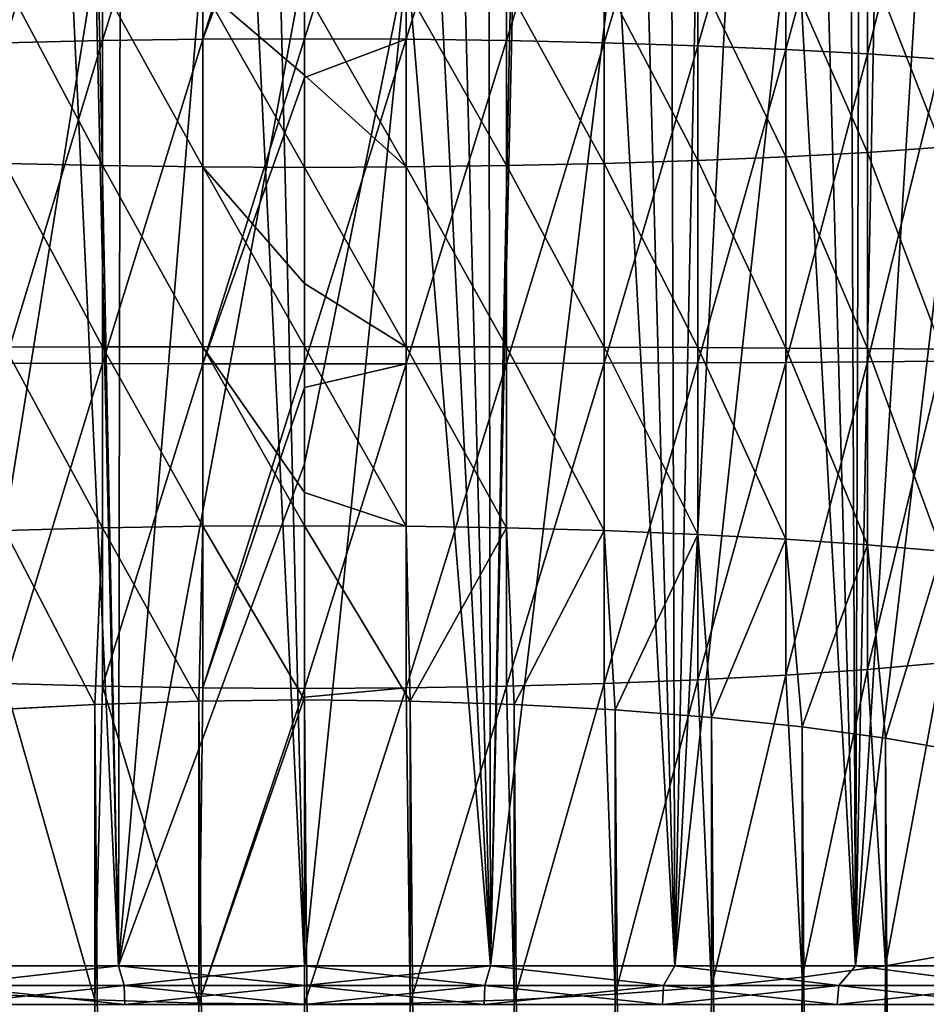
# Model space of a CAD drawing. Header units: metres. Extents: x -109 to 109, y -314 to 82.
# Tile 82 of 191: x -4 to 9, y -55 to -40. Entities that reach past the tile are written whole.
import ezdxf

# ---------------------------------------------------------------- set-up
doc = ezdxf.new("R2010")
doc.units = ezdxf.units.M
doc.layers.add('solid_504261_XXX', color=7, linetype='CONTINUOUS')

msp = doc.modelspace()

# ---------------------------------------------------------------- linework, layer by layer
at = {"layer": 'solid_504261_XXX'}
for points in [[(0, 0, 212.719498), (-1.336795, 0, 212.687759), (0, -54.5, 212.719498)], [(2.761386, -54.5, 212.583847), (0, 0, 212.719498), (0, -54.5, 212.719498)], [(2.761386, -54.5, 212.583847), (1.336795, 0, 212.687759), (0, 0, 212.719498)], [(8.17804, -54.5, 211.506409), (7.950144, 0, 211.574478), (6.648902, 0, 211.92366)], [(8.17804, -54.5, 211.506409), (9.233409, 0, 211.163422), (7.950144, 0, 211.574478)], [(8.17804, -54.5, 211.506409), (10.781148, -54.5, 210.574997), (9.233409, 0, 211.163422)], [(-5.333279, 0, 212.210083), (-5.496177, -54.5, 212.178177), (-2.761385, -54.5, 212.583847)], [(-4.006996, 0, 212.43309), (-5.333279, 0, 212.210083), (-2.761385, -54.5, 212.583847)], [(-2.673464, 0, 212.592361), (-4.006996, 0, 212.43309), (-2.761385, -54.5, 212.583847)], [(-2.673464, 0, 212.592361), (-2.761385, -54.5, 212.583847), (0, -54.5, 212.719498)], [(-1.336795, 0, 212.687759), (-2.673464, 0, 212.592361), (0, -54.5, 212.719498)], [(2.761386, -54.5, 212.583847), (2.673464, 0, 212.592361), (1.336795, 0, 212.687759)], [(2.761386, -54.5, 212.583847), (4.006996, 0, 212.43309), (2.673464, 0, 212.592361)], [(2.761386, -54.5, 212.583847), (5.496179, -54.5, 212.178177), (4.006996, 0, 212.43309)], [(5.496179, -54.5, 212.178177), (5.333279, 0, 212.210083), (4.006996, 0, 212.43309)], [(5.496179, -54.5, 212.178177), (6.648902, 0, 211.92366), (5.333279, 0, 212.210083)], [(5.496179, -54.5, 212.178177), (8.17804, -54.5, 211.506409), (6.648902, 0, 211.92366)], [(-4.446262, -40.804859, -1.515001), (-4.446262, -36.077625, -0.969036), (-2.998006, -36.010014, -1.397311)], [(-2.998006, -40.773071, -1.947413), (-4.446262, -40.804859, -1.515001), (-2.998006, -36.010014, -1.397311)], [(-2.998006, -40.773071, -1.947413), (-2.998006, -36.010014, -1.397311), (-1.509208, -35.969078, -1.656615)], [(-1.509208, -40.753822, -2.209222), (-2.998006, -40.773071, -1.947413), (-1.509208, -35.969078, -1.656615)], [(-1.509208, -40.753822, -2.209222), (-1.509208, -35.969078, -1.656615), (0, -35.955368, -1.743441)], [(0, -36.745739, -1.862644), (-1.509208, -40.753822, -2.209222), (0, -35.955368, -1.743441)], [(1.509208, -35.969078, -1.656615), (0, -40.747375, -2.296886), (0, -36.745739, -1.862644)], [(1.509208, -40.753822, -2.209222), (0, -40.747375, -2.296886), (1.509208, -35.969078, -1.656615)], [(1.509208, -40.753822, -2.209222), (1.509208, -35.969078, -1.656615), (2.998006, -36.010014, -1.397311)], [(2.998006, -40.773071, -1.947413), (1.509208, -40.753822, -2.209222), (2.998006, -36.010014, -1.397311)], [(2.998006, -40.773071, -1.947413), (2.998006, -36.010014, -1.397311), (4.446262, -36.077625, -0.969036)], [(4.446262, -40.804859, -1.515001), (2.998006, -40.773071, -1.947413), (4.446262, -36.077625, -0.969036)], [(4.446262, -40.804859, -1.515001), (4.446262, -36.077625, -0.969036), (5.834389, -36.171001, -0.377582)], [(5.834389, -40.848763, -0.917833), (4.446262, -40.804859, -1.515001), (5.834389, -36.171001, -0.377582)], [(5.834389, -40.848763, -0.917833), (5.834389, -36.171001, -0.377582), (7.143617, -36.288876, 0.369053)], [(7.143617, -40.904186, -0.163984), (5.834389, -40.848763, -0.917833), (7.143617, -36.288876, 0.369053)], [(7.143617, -40.904186, -0.163984), (7.143617, -36.288876, 0.369053), (8.356239, -36.429653, 1.260773)], [(8.356239, -40.970379, 0.736349), (7.143617, -40.904186, -0.163984), (8.356239, -36.429653, 1.260773)], [(8.356239, -40.970379, 0.736349), (8.356239, -36.429653, 1.260773), (9.455857, -36.591434, 2.285518)], [(9.455857, -41.046444, 1.770994), (8.356239, -40.970379, 0.736349), (9.455857, -36.591434, 2.285518)], [(0, -36.745739, -1.862644), (0, -40.747375, -2.296886), (-1.509208, -40.753822, -2.209222)], [(10.222712, -37.194386, 158.294647), (10.781144, -54.5, 158.518997), (8.178037, -54.5, 157.587601)], [(9.221015, -37.599957, 157.926285), (10.222712, -37.194386, 158.294647), (8.178037, -54.5, 157.587601)], [(8.229152, -37.967335, 157.603149), (9.221015, -37.599957, 157.926285), (8.178037, -54.5, 157.587601)], [(7.264324, -38.296284, 157.327164), (8.229152, -37.967335, 157.603149), (8.178037, -54.5, 157.587601)], [(7.264324, -38.296284, 157.327164), (8.178037, -54.5, 157.587601), (5.496177, -54.5, 156.915833)], [(6.335905, -38.585888, 157.096207), (7.264324, -38.296284, 157.327164), (5.496177, -54.5, 156.915833)], [(4.630689, -39.051628, 156.757675), (6.335905, -38.585888, 157.096207), (5.496177, -54.5, 156.915833)], [(-4.628371, -39.052204, 156.757294), (-3.068754, -39.36438, 156.54213), (-5.496179, -54.5, 156.915833)], [(4.630689, -39.051628, 156.757675), (5.496177, -54.5, 156.915833), (2.761385, -54.5, 156.510162)], [(3.071137, -39.364002, 156.542389), (4.630689, -39.051628, 156.757675), (2.761385, -54.5, 156.510162)], [(-3.068754, -39.36438, 156.54213), (-2.761386, -54.5, 156.510162), (-5.496179, -54.5, 156.915833)], [(-3.068754, -39.36438, 156.54213), (-1.5205, -39.547657, 156.415558), (-2.761386, -54.5, 156.510162)], [(1.523356, -39.547436, 156.41571), (3.071137, -39.364002, 156.542389), (2.761385, -54.5, 156.510162)], [(9.455857, -42.35466, 19.565252), (9.455857, -39.373795, 19.909521), (8.356239, -39.535572, 20.934267)], [(-1.5205, -39.547657, 156.415558), (0, -39.607105, 156.374496), (-2.761386, -54.5, 156.510162)], [(1.523356, -39.547436, 156.41571), (0, -54.5, 156.374496), (0, -47.053555, 156.374496)], [(1.523356, -39.547436, 156.41571), (2.761385, -54.5, 156.510162), (0, -54.5, 156.374496)], [(1.523356, -39.547436, 156.41571), (0, -47.053555, 156.374496), (0, -39.607105, 156.374496)], [(8.356239, -42.430725, 20.599895), (8.356239, -39.535572, 20.934267), (7.143617, -39.676353, 21.825987)], [(8.356239, -42.430725, 20.599895), (9.455857, -42.35466, 19.565252), (8.356239, -39.535572, 20.934267)], [(0, -39.607105, 156.374496), (0, -47.053555, 156.374496), (-2.761386, -54.5, 156.510162)], [(7.143617, -42.496918, 21.500229), (7.143617, -39.676353, 21.825987), (5.834389, -39.794228, 22.572622)], [(7.143617, -42.496918, 21.500229), (8.356239, -42.430725, 20.599895), (7.143617, -39.676353, 21.825987)], [(5.834389, -42.552338, 22.254078), (5.834389, -39.794228, 22.572622), (4.446262, -39.8876, 23.164076)], [(5.834389, -42.552338, 22.254078), (7.143617, -42.496918, 21.500229), (5.834389, -39.794228, 22.572622)], [(-2.998006, -42.628033, 23.283659), (-2.998006, -39.955215, 23.592352), (-4.446262, -39.8876, 23.164076)], [(-4.446262, -42.596241, 22.851246), (-2.998006, -42.628033, 23.283659), (-4.446262, -39.8876, 23.164076)], [(-1.509208, -42.647282, 23.545467), (-1.509208, -39.996151, 23.851654), (-2.998006, -39.955215, 23.592352)], [(-2.998006, -42.628033, 23.283659), (-1.509208, -42.647282, 23.545467), (-2.998006, -39.955215, 23.592352)], [(0, -41.285027, 23.763372), (0, -40.009857, 23.93848), (-1.509208, -39.996151, 23.851654)], [(0, -42.653725, 23.633131), (0, -41.285027, 23.763372), (-1.509208, -39.996151, 23.851654)], [(-1.509208, -42.647282, 23.545467), (0, -42.653725, 23.633131), (-1.509208, -39.996151, 23.851654)], [(1.509208, -42.647282, 23.545467), (1.509208, -39.996151, 23.851654), (0, -40.009857, 23.93848)], [(1.509208, -42.647282, 23.545467), (0, -40.009857, 23.93848), (0, -41.285027, 23.763372)], [(2.998006, -42.628033, 23.283659), (2.998006, -39.955215, 23.592352), (1.509208, -39.996151, 23.851654)], [(1.509208, -42.647282, 23.545467), (2.998006, -42.628033, 23.283659), (1.509208, -39.996151, 23.851654)], [(4.446262, -42.596241, 22.851246), (4.446262, -39.8876, 23.164076), (2.998006, -39.955215, 23.592352)], [(2.998006, -42.628033, 23.283659), (4.446262, -42.596241, 22.851246), (2.998006, -39.955215, 23.592352)], [(4.446262, -42.596241, 22.851246), (5.834389, -42.552338, 22.254078), (4.446262, -39.8876, 23.164076)], [(-2.998006, -45.565365, -2.099811), (-2.998006, -40.773071, -1.947413), (-1.509208, -40.753822, -2.209222)], [(-1.509208, -45.56794, -2.362314), (-2.998006, -45.565365, -2.099811), (-1.509208, -40.753822, -2.209222)], [(-1.509208, -45.56794, -2.362314), (-1.509208, -40.753822, -2.209222), (0, -40.747375, -2.296886)], [(0, -41.321411, -2.336227), (-1.509208, -45.56794, -2.362314), (0, -40.747375, -2.296886)], [(1.509208, -40.753822, -2.209222), (0, -41.321411, -2.336227), (0, -40.747375, -2.296886)], [(1.509208, -40.753822, -2.209222), (0, -45.568802, -2.450211), (0, -41.321411, -2.336227)], [(1.509208, -45.56794, -2.362314), (0, -45.568802, -2.450211), (1.509208, -40.753822, -2.209222)], [(1.509208, -45.56794, -2.362314), (1.509208, -40.753822, -2.209222), (2.998006, -40.773071, -1.947413)], [(-4.446262, -45.561115, -1.666253), (-4.446262, -40.804859, -1.515001), (-2.998006, -40.773071, -1.947413)], [(-2.998006, -45.565365, -2.099811), (-4.446262, -45.561115, -1.666253), (-2.998006, -40.773071, -1.947413)], [(2.998006, -45.565365, -2.099811), (1.509208, -45.56794, -2.362314), (2.998006, -40.773071, -1.947413)], [(2.998006, -45.565365, -2.099811), (2.998006, -40.773071, -1.947413), (4.446262, -40.804859, -1.515001)], [(4.446262, -45.561115, -1.666253), (2.998006, -45.565365, -2.099811), (4.446262, -40.804859, -1.515001)], [(4.446262, -45.561115, -1.666253), (4.446262, -40.804859, -1.515001), (5.834389, -40.848763, -0.917833)], [(5.834389, -45.555241, -1.067502), (4.446262, -45.561115, -1.666253), (5.834389, -40.848763, -0.917833)], [(5.834389, -45.555241, -1.067502), (5.834389, -40.848763, -0.917833), (7.143617, -40.904186, -0.163984)], [(7.143617, -45.547829, -0.311655), (5.834389, -45.555241, -1.067502), (7.143617, -40.904186, -0.163984)], [(7.143617, -45.547829, -0.311655), (7.143617, -40.904186, -0.163984), (8.356239, -40.970379, 0.736349)], [(8.356239, -45.538975, 0.591065), (7.143617, -45.547829, -0.311655), (8.356239, -40.970379, 0.736349)], [(8.356239, -45.538975, 0.591065), (8.356239, -40.970379, 0.736349), (9.455857, -41.046444, 1.770994)], [(9.455857, -45.528801, 1.628452), (8.356239, -45.538975, 0.591065), (9.455857, -41.046444, 1.770994)], [(0, -41.321411, -2.336227), (0, -45.568802, -2.450211), (-1.509208, -45.56794, -2.362314)], [(1.509208, -42.647282, 23.545467), (0, -41.285027, 23.763372), (0, -42.653725, 23.633131)], [(9.455857, -45.353825, 19.469877), (9.455857, -42.35466, 19.565252), (8.356239, -42.430725, 20.599895)], [(7.143617, -45.334797, 21.409983), (7.143617, -42.496918, 21.500229), (5.834389, -42.552338, 22.254078)], [(8.356239, -45.343647, 20.507263), (8.356239, -42.430725, 20.599895), (7.143617, -42.496918, 21.500229)], [(7.143617, -45.334797, 21.409983), (8.356239, -45.343647, 20.507263), (7.143617, -42.496918, 21.500229)], [(8.356239, -45.343647, 20.507263), (9.455857, -45.353825, 19.469877), (8.356239, -42.430725, 20.599895)], [(-2.998006, -45.317257, 23.198139), (-2.998006, -42.628033, 23.283659), (-4.446262, -42.596241, 22.851246)], [(-4.446262, -45.32151, 22.76458), (-2.998006, -45.317257, 23.198139), (-4.446262, -42.596241, 22.851246)], [(-1.509208, -45.314682, 23.460642), (-1.509208, -42.647282, 23.545467), (-2.998006, -42.628033, 23.283659)], [(-2.998006, -45.317257, 23.198139), (-1.509208, -45.314682, 23.460642), (-2.998006, -42.628033, 23.283659)], [(0, -44.379478, 23.553017), (0, -42.653725, 23.633131), (-1.509208, -42.647282, 23.545467)], [(0, -45.31382, 23.548538), (0, -44.379478, 23.553017), (-1.509208, -42.647282, 23.545467)], [(-1.509208, -45.314682, 23.460642), (0, -45.31382, 23.548538), (-1.509208, -42.647282, 23.545467)], [(1.509208, -45.314682, 23.460642), (1.509208, -42.647282, 23.545467), (0, -42.653725, 23.633131)], [(1.509208, -45.314682, 23.460642), (0, -42.653725, 23.633131), (0, -44.379478, 23.553017)], [(2.998006, -45.317257, 23.198139), (2.998006, -42.628033, 23.283659), (1.509208, -42.647282, 23.545467)], [(1.509208, -45.314682, 23.460642), (2.998006, -45.317257, 23.198139), (1.509208, -42.647282, 23.545467)], [(4.446262, -45.32151, 22.76458), (4.446262, -42.596241, 22.851246), (2.998006, -42.628033, 23.283659)], [(2.998006, -45.317257, 23.198139), (4.446262, -45.32151, 22.76458), (2.998006, -42.628033, 23.283659)], [(5.834389, -45.327381, 22.165831), (5.834389, -42.552338, 22.254078), (4.446262, -42.596241, 22.851246)], [(4.446262, -45.32151, 22.76458), (5.834389, -45.327381, 22.165831), (4.446262, -42.596241, 22.851246)], [(5.834389, -45.327381, 22.165831), (7.143617, -45.334797, 21.409983), (5.834389, -42.552338, 22.254078)], [(1.509208, -45.314682, 23.460642), (0, -44.379478, 23.553017), (0, -45.31382, 23.548538)], [(-2.998006, -48.004292, 23.336386), (-2.998006, -45.317257, 23.198139), (-4.446262, -45.32151, 22.76458)], [(-4.446262, -48.044556, 22.90468), (-2.998006, -48.004292, 23.336386), (-4.446262, -45.32151, 22.76458)], [(-1.509208, -47.979912, 23.597767), (-1.509208, -45.314682, 23.460642), (-2.998006, -45.317257, 23.198139)], [(-2.998006, -48.004292, 23.336386), (-1.509208, -47.979912, 23.597767), (-2.998006, -45.317257, 23.198139)], [(0, -47.479759, 23.643227), (0, -45.31382, 23.548538), (-1.509208, -45.314682, 23.460642)], [(0, -47.971748, 23.685287), (0, -47.479759, 23.643227), (-1.509208, -45.314682, 23.460642)], [(-1.509208, -47.979912, 23.597767), (0, -47.971748, 23.685287), (-1.509208, -45.314682, 23.460642)], [(1.509208, -47.979912, 23.597767), (0, -45.31382, 23.548538), (0, -47.479759, 23.643227)], [(1.509208, -47.979912, 23.597767), (1.509208, -45.314682, 23.460642), (0, -45.31382, 23.548538)], [(2.998006, -48.004292, 23.336386), (2.998006, -45.317257, 23.198139), (1.509208, -45.314682, 23.460642)], [(1.509208, -47.979912, 23.597767), (2.998006, -48.004292, 23.336386), (1.509208, -45.314682, 23.460642)], [(4.446262, -48.044556, 22.90468), (4.446262, -45.32151, 22.76458), (2.998006, -45.317257, 23.198139)], [(2.998006, -48.004292, 23.336386), (4.446262, -48.044556, 22.90468), (2.998006, -45.317257, 23.198139)], [(5.834389, -48.100163, 22.308487), (5.834389, -45.327381, 22.165831), (4.446262, -45.32151, 22.76458)], [(4.446262, -48.044556, 22.90468), (5.834389, -48.100163, 22.308487), (4.446262, -45.32151, 22.76458)], [(7.143617, -48.170357, 21.555872), (7.143617, -45.334797, 21.409983), (5.834389, -45.327381, 22.165831)], [(5.834389, -48.100163, 22.308487), (7.143617, -48.170357, 21.555872), (5.834389, -45.327381, 22.165831)], [(8.356239, -48.254196, 20.657009), (8.356239, -45.343647, 20.507263), (7.143617, -45.334797, 21.409983)], [(7.143617, -48.170357, 21.555872), (8.356239, -48.254196, 20.657009), (7.143617, -45.334797, 21.409983)], [(9.455857, -48.35054, 19.624056), (9.455857, -45.353825, 19.469877), (8.356239, -45.343647, 20.507263)], [(8.356239, -48.254196, 20.657009), (9.455857, -48.35054, 19.624056), (8.356239, -45.343647, 20.507263)], [(-4.446262, -50.313484, -1.421746), (-4.446262, -45.561115, -1.666253), (-2.998006, -45.565365, -2.099811)], [(-2.998006, -50.353748, -1.853451), (-4.446262, -50.313484, -1.421746), (-2.998006, -45.565365, -2.099811)], [(-2.998006, -50.353748, -1.853451), (-2.998006, -45.565365, -2.099811), (-1.509208, -45.56794, -2.362314)], [(-1.509208, -50.378128, -2.114832), (-2.998006, -50.353748, -1.853451), (-1.509208, -45.56794, -2.362314)], [(-1.509208, -50.378128, -2.114832), (-1.509208, -45.56794, -2.362314), (0, -45.568802, -2.450211)], [(0, -45.920227, -2.445699), (-1.509208, -50.378128, -2.114832), (0, -45.568802, -2.450211)], [(1.509208, -45.56794, -2.362314), (0, -45.920227, -2.445699), (0, -45.568802, -2.450211)], [(1.509208, -45.56794, -2.362314), (0, -50.386292, -2.202354), (0, -45.920227, -2.445699)], [(1.509208, -50.378128, -2.114832), (0, -50.386292, -2.202354), (1.509208, -45.56794, -2.362314)], [(1.509208, -50.378128, -2.114832), (1.509208, -45.56794, -2.362314), (2.998006, -45.565365, -2.099811)], [(2.998006, -50.353748, -1.853451), (1.509208, -50.378128, -2.114832), (2.998006, -45.565365, -2.099811)], [(2.998006, -50.353748, -1.853451), (2.998006, -45.565365, -2.099811), (4.446262, -45.561115, -1.666253)], [(4.446262, -50.313484, -1.421746), (2.998006, -50.353748, -1.853451), (4.446262, -45.561115, -1.666253)], [(4.446262, -50.313484, -1.421746), (4.446262, -45.561115, -1.666253), (5.834389, -45.555241, -1.067502)], [(5.834389, -50.257877, -0.825554), (4.446262, -50.313484, -1.421746), (5.834389, -45.555241, -1.067502)], [(5.834389, -50.257877, -0.825554), (5.834389, -45.555241, -1.067502), (7.143617, -45.547829, -0.311655)], [(7.143617, -50.187683, -0.072937), (5.834389, -50.257877, -0.825554), (7.143617, -45.547829, -0.311655)], [(7.143617, -50.187683, -0.072937), (7.143617, -45.547829, -0.311655), (8.356239, -45.538975, 0.591065)], [(8.356239, -50.103844, 0.825925), (7.143617, -50.187683, -0.072937), (8.356239, -45.538975, 0.591065)], [(8.356239, -50.103844, 0.825925), (8.356239, -45.538975, 0.591065), (9.455857, -45.528801, 1.628452)], [(9.455857, -50.0075, 1.858878), (8.356239, -50.103844, 0.825925), (9.455857, -45.528801, 1.628452)], [(0, -45.920227, -2.445699), (0, -50.386292, -2.202354), (-1.509208, -50.378128, -2.114832)], [(0, -47.053555, 156.374496), (0, -54.5, 156.374496), (-2.761386, -54.5, 156.510162)], [(1.509208, -47.979912, 23.597767), (0, -47.479759, 23.643227), (0, -47.971748, 23.685287)], [(-4.609864, -50.703438, 23.201197), (-3.111104, -50.622337, 23.661135), (-4.446262, -48.044556, 22.90468)], [(-3.111104, -50.622337, 23.661135), (-2.998006, -48.004292, 23.336386), (-4.446262, -48.044556, 22.90468)], [(-3.111104, -50.622337, 23.661135), (-1.566977, -50.5732, 23.939808), (-2.998006, -48.004292, 23.336386)], [(-1.566977, -50.5732, 23.939808), (-1.509208, -47.979912, 23.597767), (-2.998006, -48.004292, 23.336386)], [(-1.566977, -50.5732, 23.939808), (0, -50.55674, 24.033152), (-1.509208, -47.979912, 23.597767)], [(0, -50.55674, 24.033152), (0, -47.971748, 23.685287), (-1.509208, -47.979912, 23.597767)], [(1.566977, -50.5732, 23.939808), (0, -47.971748, 23.685287), (0, -50.55674, 24.033152)], [(1.566977, -50.5732, 23.939808), (1.509208, -47.979912, 23.597767), (0, -47.971748, 23.685287)], [(1.566977, -50.5732, 23.939808), (2.998006, -48.004292, 23.336386), (1.509208, -47.979912, 23.597767)], [(1.566977, -50.5732, 23.939808), (3.111104, -50.622337, 23.661135), (2.998006, -48.004292, 23.336386)], [(3.111104, -50.622337, 23.661135), (4.446262, -48.044556, 22.90468), (2.998006, -48.004292, 23.336386)], [(3.111104, -50.622337, 23.661135), (4.609864, -50.703438, 23.201197), (4.446262, -48.044556, 22.90468)], [(4.609864, -50.703438, 23.201197), (5.834389, -48.100163, 22.308487), (4.446262, -48.044556, 22.90468)], [(4.609864, -50.703438, 23.201197), (6.041401, -50.815315, 22.566702), (5.834389, -48.100163, 22.308487)], [(6.041401, -50.815315, 22.566702), (7.143617, -48.170357, 21.555872), (5.834389, -48.100163, 22.308487)], [(6.041401, -50.815315, 22.566702), (7.384842, -50.956341, 21.766903), (7.143617, -48.170357, 21.555872)], [(7.384842, -50.956341, 21.766903), (8.356239, -48.254196, 20.657009), (7.143617, -48.170357, 21.555872)], [(7.384842, -50.956341, 21.766903), (8.620595, -51.124458, 20.813461), (8.356239, -48.254196, 20.657009)], [(8.620595, -51.124458, 20.813461), (9.455857, -48.35054, 19.624056), (8.356239, -48.254196, 20.657009)], [(8.620595, -51.124458, 20.813461), (9.730639, -51.317219, 19.72028), (9.455857, -48.35054, 19.624056)], [(7.384842, -54.671993, 0.6944), (7.143617, -50.187683, -0.072937), (8.356239, -50.103844, 0.825925)], [(8.620595, -54.503876, 1.647842), (7.384842, -54.671993, 0.6944), (8.356239, -50.103844, 0.825925)], [(8.620595, -54.503876, 1.647842), (8.356239, -50.103844, 0.825925), (9.455857, -50.0075, 1.858878)], [(9.730639, -54.311119, 2.741023), (8.620595, -54.503876, 1.647842), (9.455857, -50.0075, 1.858878)], [(4.609864, -54.9249, -0.739895), (4.446262, -50.313484, -1.421746), (5.834389, -50.257877, -0.825554)], [(6.041401, -54.813019, -0.1054), (4.609864, -54.9249, -0.739895), (5.834389, -50.257877, -0.825554)], [(6.041401, -54.813019, -0.1054), (5.834389, -50.257877, -0.825554), (7.143617, -50.187683, -0.072937)], [(7.384842, -54.671993, 0.6944), (6.041401, -54.813019, -0.1054), (7.143617, -50.187683, -0.072937)], [(-3.111104, -55.005997, -1.199832), (-4.609864, -54.9249, -0.739895), (-4.446262, -50.313484, -1.421746)], [(-3.111104, -55.005997, -1.199832), (-4.446262, -50.313484, -1.421746), (-2.998006, -50.353748, -1.853451)], [(-1.566977, -55.055134, -1.478505), (-3.111104, -55.005997, -1.199832), (-2.998006, -50.353748, -1.853451)], [(-1.566977, -55.055134, -1.478505), (-2.998006, -50.353748, -1.853451), (-1.509208, -50.378128, -2.114832)], [(-1.566977, -55.055134, -1.478505), (-1.509208, -50.378128, -2.114832), (0, -50.386292, -2.202354)], [(0, -50.513252, -2.190372), (-1.566977, -55.055134, -1.478505), (0, -50.386292, -2.202354)], [(1.509208, -50.378128, -2.114832), (0, -50.513252, -2.190372), (0, -50.386292, -2.202354)], [(1.509208, -50.378128, -2.114832), (0, -55.071594, -1.57185), (0, -50.513252, -2.190372)], [(1.566977, -55.055134, -1.478505), (0, -55.071594, -1.57185), (1.509208, -50.378128, -2.114832)], [(1.566977, -55.055134, -1.478505), (1.509208, -50.378128, -2.114832), (2.998006, -50.353748, -1.853451)], [(3.111104, -55.005997, -1.199832), (1.566977, -55.055134, -1.478505), (2.998006, -50.353748, -1.853451)], [(3.111104, -55.005997, -1.199832), (2.998006, -50.353748, -1.853451), (4.446262, -50.313484, -1.421746)], [(4.609864, -54.9249, -0.739895), (3.111104, -55.005997, -1.199832), (4.446262, -50.313484, -1.421746)], [(0, -50.513252, -2.190372), (0, -55.071594, -1.57185), (-1.566977, -55.055134, -1.478505)], [(-3.111104, -245.417313, 58.008743), (-3.111104, -50.622337, 23.661135), (-4.609864, -50.703438, 23.201197)], [(-1.566977, -245.368179, 58.287418), (-1.566977, -50.5732, 23.939808), (-3.111104, -50.622337, 23.661135)], [(-3.111104, -245.417313, 58.008743), (-1.566977, -245.368179, 58.287418), (-3.111104, -50.622337, 23.661135)], [(0, -245.351715, 58.38076), (0, -50.55674, 24.033152), (-1.566977, -50.5732, 23.939808)], [(-1.566977, -245.368179, 58.287418), (0, -245.351715, 58.38076), (-1.566977, -50.5732, 23.939808)], [(1.566977, -245.368179, 58.287418), (1.566977, -50.5732, 23.939808), (0, -50.55674, 24.033152)], [(1.566977, -245.368179, 58.287418), (0, -50.55674, 24.033152), (0, -245.351715, 58.38076)], [(3.111104, -245.417313, 58.008743), (3.111104, -50.622337, 23.661135), (1.566977, -50.5732, 23.939808)], [(1.566977, -245.368179, 58.287418), (3.111104, -245.417313, 58.008743), (1.566977, -50.5732, 23.939808)], [(4.609864, -245.498413, 57.548805), (4.609864, -50.703438, 23.201197), (3.111104, -50.622337, 23.661135)], [(3.111104, -245.417313, 58.008743), (4.609864, -245.498413, 57.548805), (3.111104, -50.622337, 23.661135)], [(-4.609864, -245.498413, 57.548805), (-3.111104, -245.417313, 58.008743), (-4.609864, -50.703438, 23.201197)], [(6.041401, -245.610291, 56.91431), (6.041401, -50.815315, 22.566702), (4.609864, -50.703438, 23.201197)], [(4.609864, -245.498413, 57.548805), (6.041401, -245.610291, 56.91431), (4.609864, -50.703438, 23.201197)], [(7.384842, -245.751312, 56.114513), (7.384842, -50.956341, 21.766903), (6.041401, -50.815315, 22.566702)], [(6.041401, -245.610291, 56.91431), (7.384842, -245.751312, 56.114513), (6.041401, -50.815315, 22.566702)], [(8.620595, -245.919434, 55.161072), (8.620595, -51.124458, 20.813461), (7.384842, -50.956341, 21.766903)], [(7.384842, -245.751312, 56.114513), (8.620595, -245.919434, 55.161072), (7.384842, -50.956341, 21.766903)], [(9.730639, -246.112198, 54.06789), (9.730639, -51.317219, 19.72028), (8.620595, -51.124458, 20.813461)], [(8.620595, -245.919434, 55.161072), (9.730639, -246.112198, 54.06789), (8.620595, -51.124458, 20.813461)], [(8.620595, -249.298843, 35.995453), (8.620595, -54.503876, 1.647842), (9.730639, -54.311119, 2.741023)], [(9.730639, -249.106094, 37.088631), (8.620595, -249.298843, 35.995453), (9.730639, -54.311119, 2.741023)], [(-5.326226, -54.792637, 156.911911), (-5.496179, -54.5, 156.915833), (-2.761386, -54.5, 156.510162)], [(-5.326226, -54.792637, 212.182083), (-2.761385, -54.5, 212.583847), (-5.496177, -54.5, 212.178177)], [(-2.675227, -54.792637, 212.563248), (-2.761385, -54.5, 212.583847), (-5.326226, -54.792637, 212.182083)], [(-5.326226, -54.792637, 156.911911), (-2.761386, -54.5, 156.510162), (-2.675227, -54.792637, 156.530762)], [(-2.675227, -54.792637, 156.530762), (-2.761386, -54.5, 156.510162), (0, -54.5, 156.374496)], [(0, -54.792637, 212.690674), (0, -54.5, 212.719498), (-2.761385, -54.5, 212.583847)], [(0, -54.792637, 212.690674), (-2.761385, -54.5, 212.583847), (-2.675227, -54.792637, 212.563248)], [(-2.675227, -54.792637, 156.530762), (0, -54.5, 156.374496), (0, -54.792637, 156.40332)], [(2.675227, -54.792637, 212.563248), (2.761386, -54.5, 212.583847), (0, -54.5, 212.719498)], [(2.675227, -54.792637, 212.563248), (0, -54.5, 212.719498), (0, -54.792637, 212.690674)], [(0, -54.792637, 156.40332), (0, -54.5, 156.374496), (2.761385, -54.5, 156.510162)], [(2.675227, -54.792637, 156.530762), (0, -54.792637, 156.40332), (2.761385, -54.5, 156.510162)], [(2.675227, -54.792637, 156.530762), (2.761385, -54.5, 156.510162), (5.326226, -54.792637, 156.911911)], [(5.326226, -54.792637, 212.182083), (2.761386, -54.5, 212.583847), (2.675227, -54.792637, 212.563248)], [(5.326226, -54.792637, 156.911911), (2.761385, -54.5, 156.510162), (5.496177, -54.5, 156.915833)], [(5.326226, -54.792637, 212.182083), (5.496179, -54.5, 212.178177), (2.761386, -54.5, 212.583847)], [(5.326226, -54.792637, 156.911911), (5.496177, -54.5, 156.915833), (7.92899, -54.792637, 157.543335)], [(7.92899, -54.792637, 211.550659), (5.496179, -54.5, 212.178177), (5.326226, -54.792637, 212.182083)], [(7.92899, -54.792637, 157.543335), (5.496177, -54.5, 156.915833), (8.178037, -54.5, 157.587601)], [(7.92899, -54.792637, 211.550659), (8.17804, -54.5, 211.506409), (5.496179, -54.5, 212.178177)], [(7.384842, -249.466965, 35.042007), (7.384842, -54.671993, 0.6944), (8.620595, -54.503876, 1.647842)], [(8.620595, -249.298843, 35.995453), (7.384842, -249.466965, 35.042007), (8.620595, -54.503876, 1.647842)], [(7.92899, -54.792637, 157.543335), (8.178037, -54.5, 157.587601), (10.459949, -54.792637, 158.419312)], [(10.459949, -54.792637, 210.674683), (8.17804, -54.5, 211.506409), (7.92899, -54.792637, 211.550659)], [(10.459949, -54.792637, 158.419312), (8.178037, -54.5, 157.587601), (10.781144, -54.5, 158.518997)], [(10.459949, -54.792637, 210.674683), (10.781148, -54.5, 210.574997), (8.17804, -54.5, 211.506409)], [(6.041401, -249.607986, 34.24221), (6.041401, -54.813019, -0.1054), (7.384842, -54.671993, 0.6944)], [(7.384842, -249.466965, 35.042007), (6.041401, -249.607986, 34.24221), (7.384842, -54.671993, 0.6944)], [(-5.326226, -54.792637, 156.911911), (-2.675227, -54.792637, 156.530762), (-5.31005, -55.074299, 156.995834)], [(-5.326226, -54.792637, 212.182083), (-5.31005, -55.074299, 212.09816), (-2.667102, -55.074299, 212.478149)], [(-2.675227, -54.792637, 212.563248), (-5.326226, -54.792637, 212.182083), (-2.667102, -55.074299, 212.478149)], [(-2.675227, -54.792637, 156.530762), (-2.667102, -55.074299, 156.615845), (-5.31005, -55.074299, 156.995834)], [(-4.609864, -249.719879, 33.607716), (-4.609864, -54.9249, -0.739895), (-3.111104, -55.005997, -1.199832)], [(-2.675227, -54.792637, 156.530762), (0, -54.792637, 156.40332), (-2.667102, -55.074299, 156.615845)], [(-2.675227, -54.792637, 212.563248), (-2.667102, -55.074299, 212.478149), (0, -55.074299, 212.605209)], [(0, -54.792637, 212.690674), (-2.675227, -54.792637, 212.563248), (0, -55.074299, 212.605209)], [(0, -54.792637, 156.40332), (0, -55.074299, 156.4888), (-2.667102, -55.074299, 156.615845)], [(2.675227, -54.792637, 156.530762), (0, -55.074299, 156.4888), (0, -54.792637, 156.40332)], [(2.675227, -54.792637, 156.530762), (2.667102, -55.074299, 156.615845), (0, -55.074299, 156.4888)], [(2.667102, -55.074299, 212.478149), (0, -54.792637, 212.690674), (0, -55.074299, 212.605209)], [(2.675227, -54.792637, 212.563248), (0, -54.792637, 212.690674), (2.667102, -55.074299, 212.478149)], [(2.675227, -54.792637, 212.563248), (2.667102, -55.074299, 212.478149), (5.31005, -55.074299, 212.09816)], [(5.326226, -54.792637, 156.911911), (5.31005, -55.074299, 156.995834), (2.667102, -55.074299, 156.615845)], [(2.675227, -54.792637, 156.530762), (5.326226, -54.792637, 156.911911), (2.667102, -55.074299, 156.615845)], [(5.326226, -54.792637, 212.182083), (2.675227, -54.792637, 212.563248), (5.31005, -55.074299, 212.09816)], [(3.111104, -249.800964, 33.147778), (3.111104, -55.005997, -1.199832), (4.609864, -54.9249, -0.739895)], [(4.609864, -249.719879, 33.607716), (3.111104, -249.800964, 33.147778), (4.609864, -54.9249, -0.739895)], [(4.609864, -249.719879, 33.607716), (4.609864, -54.9249, -0.739895), (6.041401, -54.813019, -0.1054)], [(6.041401, -249.607986, 34.24221), (4.609864, -249.719879, 33.607716), (6.041401, -54.813019, -0.1054)], [(5.326226, -54.792637, 212.182083), (5.31005, -55.074299, 212.09816), (7.90491, -55.074299, 211.468658)], [(7.92899, -54.792637, 157.543335), (7.90491, -55.074299, 157.625351), (5.31005, -55.074299, 156.995834)], [(5.326226, -54.792637, 156.911911), (7.92899, -54.792637, 157.543335), (5.31005, -55.074299, 156.995834)], [(7.92899, -54.792637, 211.550659), (5.326226, -54.792637, 212.182083), (7.90491, -55.074299, 211.468658)], [(7.92899, -54.792637, 211.550659), (7.90491, -55.074299, 211.468658), (10.428182, -55.074299, 210.595337)], [(10.459949, -54.792637, 158.419312), (10.428182, -55.074299, 158.498657), (7.90491, -55.074299, 157.625351)], [(7.92899, -54.792637, 157.543335), (10.459949, -54.792637, 158.419312), (7.90491, -55.074299, 157.625351)], [(10.459949, -54.792637, 210.674683), (7.92899, -54.792637, 211.550659), (10.428182, -55.074299, 210.595337)], [(-3.111104, -249.800964, 33.147778), (-4.609864, -249.719879, 33.607716), (-3.111104, -55.005997, -1.199832)], [(-3.111104, -249.800964, 33.147778), (-3.111104, -55.005997, -1.199832), (-1.566977, -55.055134, -1.478505)], [(-1.566977, -249.850113, 32.869106), (-3.111104, -249.800964, 33.147778), (-1.566977, -55.055134, -1.478505)], [(-1.566977, -249.850113, 32.869106), (-1.566977, -55.055134, -1.478505), (0, -55.071594, -1.57185)], [(0, -249.866562, 32.775761), (-1.566977, -249.850113, 32.869106), (0, -55.071594, -1.57185)], [(0, -249.866562, 32.775761), (0, -55.071594, -1.57185), (1.566977, -55.055134, -1.478505)], [(1.566977, -249.850113, 32.869106), (0, -249.866562, 32.775761), (1.566977, -55.055134, -1.478505)], [(1.566977, -249.850113, 32.869106), (1.566977, -55.055134, -1.478505), (3.111104, -55.005997, -1.199832)], [(3.111104, -249.800964, 33.147778), (1.566977, -249.850113, 32.869106), (3.111104, -55.005997, -1.199832)]]:
    msp.add_3dface(points, dxfattribs=at)

doc.saveas('drawing.dxf')
